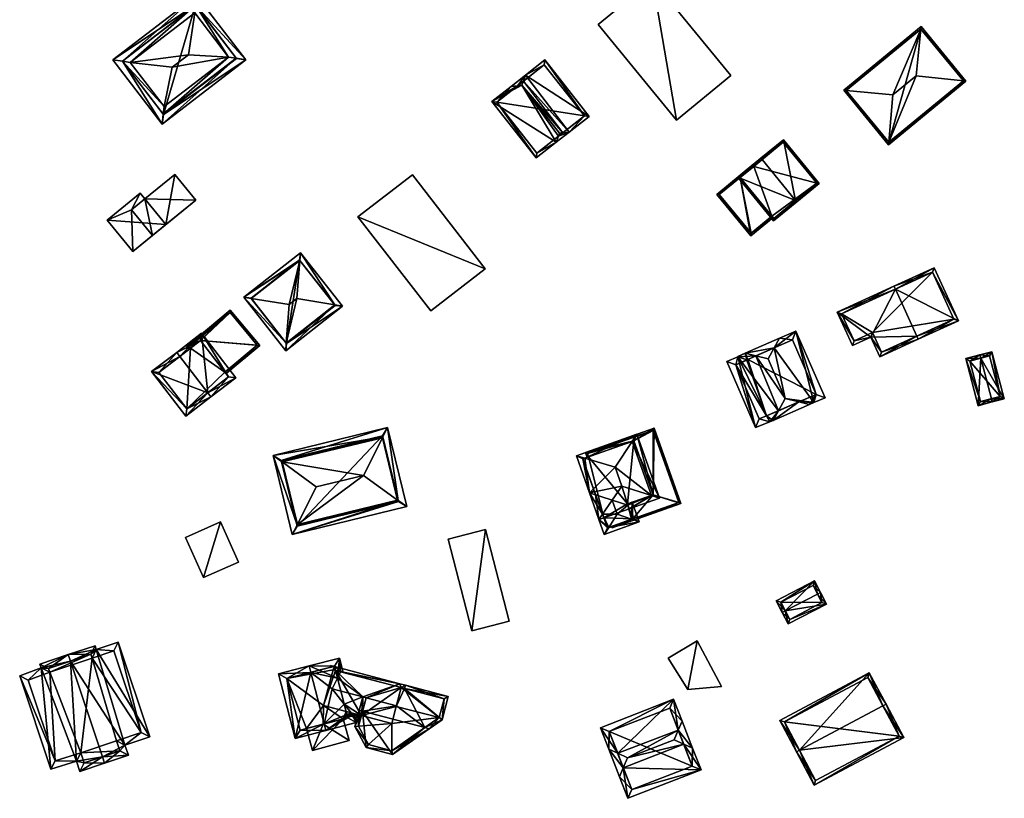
# Model space of a CAD drawing. Header units: inches. Extents: x 2523744 to 2528136, y 1148995 to 1152010.
# Tile 239 of 256: x 2527489 to 2527634, y 1151763 to 1151877. Entities that reach past the tile are written whole.
import ezdxf

# ---------------------------------------------------------------- set-up
doc = ezdxf.new("R2010")
doc.units = ezdxf.units.IN
doc.header["$MEASUREMENT"] = 0
doc.layers.add('Gebaeude Einzelhaus', color=10, linetype='Continuous')

msp = doc.modelspace()

# ---------------------------------------------------------------- meshes
at = {"layer": 'Gebaeude Einzelhaus'}
mesh = msp.add_polyface(dxfattribs=at)
corners = [(2527585.861, 1151862.344, 400.377), (2527582.31, 1151882.971, 400.377), (2527574.32, 1151876.419, 400.377), (2527593.853, 1151868.895, 400.377), (2527582.31, 1151882.971, 388.888), (2527593.853, 1151868.895, 388.887), (2527574.32, 1151876.419, 388.888), (2527585.861, 1151862.344, 388.887)]
mesh.append_faces([[corners[k] for k in face] for face in [(3, 1, 0), (0, 1, 2)]], dxfattribs={"color": 13})
mesh.append_faces([[corners[k] for k in face] for face in [(4, 7, 6), (4, 5, 7), (3, 0, 5), (5, 0, 7), (0, 2, 7), (7, 2, 6), (2, 1, 6), (6, 1, 4), (1, 3, 4), (4, 3, 5)]], dxfattribs={"color": 41})
mesh = msp.add_polyface(dxfattribs=at)
corners = [(2527505.486, 1151870.813, 404.181), (2527514.979, 1151878.109, 404.182), (2527515.102, 1151879.238, 403.647), (2527504.361, 1151870.985, 403.646), (2527515.258, 1151880.676, 402.966), (2527502.933, 1151871.203, 402.966), (2527522.526, 1151871.22, 402.966), (2527521.098, 1151871.438, 403.646), (2527519.973, 1151871.61, 404.181), (2527510.201, 1151861.746, 402.966), (2527510.358, 1151863.184, 403.647), (2527510.481, 1151864.315, 404.181), (2527514.059, 1151871.945, 407.943), (2527511.679, 1151870.115, 407.943), (2527515.074, 1151879.274, 403.618), (2527504.335, 1151871.019, 403.618), (2527510.385, 1151863.149, 403.618), (2527521.124, 1151871.404, 403.618), (2527521.124, 1151871.404, 389.741), (2527515.074, 1151879.274, 389.741), (2527504.335, 1151871.019, 389.741), (2527510.385, 1151863.149, 389.741)]
mesh.append_faces([[corners[k] for k in face] for face in [(7, 2, 6), (6, 16, 17), (17, 7, 6), (10, 16, 9), (3, 10, 9), (9, 16, 6), (15, 3, 5), (14, 15, 5), (5, 3, 9), (2, 14, 4), (6, 2, 4), (4, 14, 5), (8, 13, 11), (8, 12, 13), (8, 1, 12), (13, 0, 11), (1, 0, 12), (12, 0, 13), (7, 9, 6), (8, 10, 7), (7, 10, 9), (8, 11, 10), (3, 11, 0), (3, 10, 11), (3, 9, 10), (3, 5, 9), (7, 2, 8), (8, 2, 1), (7, 6, 2), (2, 6, 4), (3, 4, 5), (0, 2, 3), (3, 2, 4), (0, 1, 2)]], dxfattribs={"color": 13})
mesh.append_faces([[corners[k] for k in face] for face in [(19, 21, 20), (18, 21, 19), (17, 21, 18), (16, 21, 17), (10, 21, 16), (20, 21, 3), (3, 21, 10), (15, 20, 3), (19, 20, 14), (14, 20, 15), (18, 19, 2), (2, 19, 14), (7, 18, 2), (17, 18, 7)]], dxfattribs={"color": 41})
mesh = msp.add_polyface(dxfattribs=at)
corners = [(2527628.094, 1151868.101, 396.327), (2527628.448, 1151868.063, 396.241), (2527621.866, 1151876.083, 396.241), (2527621.829, 1151875.729, 396.328), (2527621.111, 1151868.85, 398.011), (2527617.081, 1151859.065, 396.327), (2527617.049, 1151858.709, 396.241), (2527617.708, 1151866.058, 398.011), (2527610.468, 1151866.729, 396.241), (2527610.823, 1151866.696, 396.328), (2527617.084, 1151859.061, 396.325), (2527628.096, 1151868.098, 396.325), (2527621.831, 1151875.731, 396.327), (2527610.82, 1151866.694, 396.327), (2527628.096, 1151868.098, 388.405), (2527621.831, 1151875.731, 388.405), (2527610.82, 1151866.694, 388.405), (2527617.084, 1151859.061, 388.405)]
mesh.append_faces([[corners[k] for k in face] for face in [(5, 10, 6), (13, 5, 8), (9, 13, 8), (3, 9, 8), (8, 5, 6), (12, 3, 2), (0, 12, 2), (2, 3, 8), (1, 10, 11), (11, 0, 1), (6, 10, 1), (1, 0, 2), (8, 5, 9), (9, 5, 7), (8, 6, 5), (3, 7, 4), (3, 9, 7), (3, 8, 9), (3, 2, 8), (5, 4, 7), (5, 0, 4), (6, 1, 5), (5, 1, 0), (0, 3, 4), (0, 2, 3), (0, 1, 2)]], dxfattribs={"color": 13})
mesh.append_faces([[corners[k] for k in face] for face in [(15, 17, 16), (14, 17, 15), (11, 17, 14), (10, 17, 11), (16, 17, 5), (5, 17, 10), (13, 16, 5), (15, 16, 9), (9, 16, 13), (3, 15, 9), (12, 15, 3), (14, 15, 0), (0, 15, 12), (11, 14, 0)]], dxfattribs={"color": 41})
mesh = msp.add_polyface(dxfattribs=at)
corners = [(2527568.169, 1151859.064, 401.915), (2527558.714, 1151865.08, 398.995), (2527565.236, 1151856.764, 398.995), (2527563.128, 1151867.46, 402.865), (2527568.486, 1151859.949, 402.536), (2527568.653, 1151860.416, 402.865), (2527562.472, 1151867.392, 402.43), (2527561.539, 1151867.296, 401.809), (2527570.081, 1151860.564, 401.915), (2527569.147, 1151860.467, 402.536), (2527563.665, 1151868.964, 401.809), (2527573.014, 1151862.864, 398.995), (2527563.35, 1151868.08, 402.43), (2527566.491, 1151871.18, 398.995), (2527565.321, 1151857.466, 399.387), (2527559.416, 1151864.995, 399.387), (2527572.311, 1151862.949, 399.387), (2527566.406, 1151870.478, 399.387), (2527572.311, 1151862.949, 389.284), (2527565.321, 1151857.466, 389.284), (2527566.406, 1151870.478, 389.285), (2527559.416, 1151864.995, 389.284)]
mesh.append_faces([[corners[k] for k in face] for face in [(10, 6, 7), (10, 12, 6), (10, 17, 12), (16, 8, 9), (16, 11, 8), (10, 13, 17), (17, 13, 16), (16, 13, 11), (15, 7, 6), (15, 1, 7), (14, 2, 15), (15, 2, 1), (4, 0, 14), (14, 0, 2), (0, 4, 8), (8, 4, 9), (12, 6, 3), (12, 10, 6), (6, 10, 7), (9, 3, 5), (9, 12, 3), (10, 11, 13), (9, 8, 12), (12, 8, 10), (10, 8, 11), (4, 9, 5), (0, 8, 4), (4, 8, 9), (7, 1, 6), (6, 1, 3), (3, 4, 5), (3, 0, 4), (3, 1, 0), (0, 1, 2)]], dxfattribs={"color": 13})
mesh.append_faces([[corners[k] for k in face] for face in [(18, 21, 20), (18, 19, 21), (14, 15, 19), (19, 15, 21), (12, 15, 6), (15, 20, 21), (12, 17, 15), (15, 17, 20), (17, 16, 20), (20, 16, 18), (4, 16, 9), (4, 14, 16), (16, 14, 18), (18, 14, 19)]], dxfattribs={"color": 41})
mesh = msp.add_polyface(dxfattribs=at)
corners = [(2527603.39, 1151850.502, 401.052), (2527594.879, 1151853.921, 397.402), (2527600.141, 1151847.511, 397.402), (2527598.444, 1151856.526, 401.052), (2527598.286, 1151856.719, 401.052), (2527603.549, 1151850.309, 401.052), (2527606.845, 1151853.014, 397.402), (2527601.581, 1151859.425, 397.402), (2527595.231, 1151853.886, 397.609), (2527601.546, 1151859.074, 397.616), (2527600.176, 1151847.864, 397.61), (2527606.493, 1151853.049, 397.616), (2527601.546, 1151859.074, 388.525), (2527606.493, 1151853.049, 388.525), (2527597.223, 1151855.523, 388.525), (2527595.231, 1151853.886, 395.411), (2527595.231, 1151853.886, 388.525), (2527599.909, 1151848.189, 395.411), (2527600.176, 1151847.864, 388.525), (2527599.909, 1151848.189, 388.525)]
mesh.append_faces([[corners[k] for k in face] for face in [(11, 9, 7), (6, 11, 7), (10, 0, 5), (5, 0, 11), (5, 11, 6), (8, 10, 2), (2, 10, 5), (1, 8, 2), (3, 8, 4), (9, 3, 4), (7, 9, 4), (4, 8, 1), (0, 7, 3), (3, 7, 4), (0, 6, 7), (0, 5, 6), (0, 2, 5), (4, 1, 3), (3, 1, 0), (0, 1, 2)]], dxfattribs={"color": 13})
mesh.append_faces([[corners[k] for k in face] for face in [(13, 14, 12), (13, 19, 14), (14, 19, 16), (13, 18, 19), (11, 10, 13), (13, 10, 18), (11, 0, 10), (18, 17, 19), (17, 8, 15), (18, 10, 17), (17, 10, 8), (9, 8, 3), (9, 15, 8), (9, 14, 15), (15, 14, 16), (9, 12, 14), (9, 11, 12), (12, 11, 13)]], dxfattribs={"color": 41})
mesh = msp.add_polyface(dxfattribs=at)
corners = [(2527595.231, 1151853.886, 395.411), (2527597.258, 1151855.874, 395.411), (2527591.81, 1151851.401, 395.411), (2527597.416, 1151855.681, 395.411), (2527596.805, 1151845.318, 395.411), (2527599.909, 1151848.189, 395.411), (2527600.068, 1151847.996, 395.411), (2527592.163, 1151851.366, 395.411), (2527596.84, 1151845.67, 395.411), (2527595.231, 1151853.886, 388.525), (2527592.163, 1151851.366, 388.525), (2527596.84, 1151845.67, 388.525), (2527599.909, 1151848.189, 388.525)]
mesh.append_faces([[corners[k] for k in face] for face in [(4, 8, 6), (6, 8, 5), (4, 7, 8), (0, 1, 3), (4, 2, 7), (7, 2, 0), (0, 2, 1), (0, 4, 5), (5, 4, 6), (0, 2, 4), (3, 1, 0), (0, 1, 2)]], dxfattribs={"color": 13})
mesh.append_faces([[corners[k] for k in face] for face in [(9, 11, 10), (9, 12, 11), (11, 12, 8), (8, 12, 5), (8, 7, 11), (11, 7, 10), (0, 9, 7), (7, 9, 10)]], dxfattribs={"color": 41})
mesh = msp.add_polyface(dxfattribs=at)
corners = [(2527510.74, 1151846.954, 394.695), (2527512.048, 1151854.321, 394.695), (2527507.654, 1151850.741, 394.695), (2527515.134, 1151850.534, 394.695), (2527502.111, 1151847.601, 395.026), (2527510.74, 1151846.954, 395.026), (2527506.979, 1151851.569, 395.026), (2527505.871, 1151842.986, 395.026), (2527512.048, 1151854.321, 389.661), (2527507.654, 1151850.741, 389.661), (2527508.784, 1151845.36, 394.695), (2527508.784, 1151845.36, 389.66), (2527515.134, 1151850.534, 389.66), (2527505.698, 1151849.148, 389.661), (2527502.111, 1151847.601, 389.661), (2527506.979, 1151851.569, 389.661), (2527505.871, 1151842.986, 389.66)]
mesh.append_faces([[corners[k] for k in face] for face in [(7, 5, 4), (4, 5, 6), (3, 1, 0), (0, 1, 2)]], dxfattribs={"color": 13})
mesh.append_faces([[corners[k] for k in face] for face in [(15, 13, 14), (14, 13, 16), (16, 13, 11), (15, 9, 13), (15, 2, 9), (2, 5, 0), (15, 6, 2), (2, 6, 5), (7, 10, 5), (5, 10, 0), (7, 16, 10), (10, 16, 11), (7, 4, 16), (16, 4, 14), (4, 6, 14), (14, 6, 15), (9, 11, 13), (9, 12, 11), (9, 8, 12), (1, 3, 8), (8, 3, 12), (0, 12, 3), (0, 11, 12), (0, 10, 11), (1, 8, 2), (2, 8, 9)]], dxfattribs={"color": 41})
mesh = msp.add_polyface(dxfattribs=at)
corners = [(2527557.701, 1151840.453, 401.156), (2527547.006, 1151854.278, 401.156), (2527539, 1151848.084, 401.156), (2527549.695, 1151834.258, 401.156), (2527549.695, 1151834.258, 389.099), (2527539, 1151848.084, 389.099), (2527557.701, 1151840.453, 389.099), (2527547.006, 1151854.278, 389.099)]
mesh.append_faces([[corners[k] for k in face] for face in [(0, 2, 3), (0, 1, 2)]], dxfattribs={"color": 13})
mesh.append_faces([[corners[k] for k in face] for face in [(4, 5, 6), (6, 5, 7), (2, 1, 5), (5, 1, 7), (1, 0, 7), (7, 0, 6), (0, 3, 6), (6, 3, 4), (3, 2, 4), (4, 2, 5)]], dxfattribs={"color": 41})
mesh = msp.add_polyface(dxfattribs=at)
corners = [(2527528.868, 1151835.175, 401.069), (2527530.015, 1151836.075, 401.069), (2527530.46, 1151841.692, 397.556), (2527522.213, 1151836.258, 396.866), (2527530.548, 1151842.796, 396.866), (2527523.304, 1151836.08, 397.555), (2527535.613, 1151835.126, 397.555), (2527536.711, 1151834.94, 396.866), (2527528.378, 1151828.401, 396.866), (2527528.458, 1151829.513, 397.556), (2527530.42, 1151841.744, 397.501), (2527523.265, 1151836.13, 397.502), (2527528.505, 1151829.454, 397.493), (2527535.659, 1151835.068, 397.493), (2527535.659, 1151835.068, 389.469), (2527530.42, 1151841.744, 389.469), (2527523.265, 1151836.13, 389.469), (2527528.505, 1151829.454, 389.469)]
mesh.append_faces([[corners[k] for k in face] for face in [(7, 12, 13), (13, 6, 7), (9, 12, 8), (8, 12, 7), (5, 9, 3), (11, 5, 3), (10, 11, 3), (3, 9, 8), (2, 10, 4), (6, 2, 4), (7, 6, 4), (4, 10, 3), (9, 1, 0), (9, 6, 1), (9, 8, 6), (6, 8, 7), (3, 9, 5), (5, 9, 0), (3, 8, 9), (6, 2, 1), (6, 4, 2), (6, 7, 4), (0, 2, 5), (5, 2, 3), (3, 2, 4), (0, 1, 2)]], dxfattribs={"color": 13})
mesh.append_faces([[corners[k] for k in face] for face in [(15, 17, 16), (14, 17, 15), (13, 17, 14), (12, 17, 13), (16, 17, 9), (9, 17, 12), (5, 16, 9), (11, 16, 5), (15, 16, 10), (10, 16, 11), (2, 15, 10), (14, 15, 6), (6, 15, 2), (13, 14, 6)]], dxfattribs={"color": 41})
mesh = msp.add_polyface(dxfattribs=at)
corners = [(2527614.431, 1151830.404, 398.351), (2527609.491, 1151834.081, 397.174), (2527611.736, 1151829.171, 397.174), (2527618.056, 1151837.448, 400.823), (2527617.848, 1151837.903, 400.823), (2527621.208, 1151830.552, 400.823), (2527615.755, 1151827.509, 398.351), (2527621.416, 1151830.098, 400.823), (2527627.346, 1151832.81, 397.671), (2527623.778, 1151840.614, 397.671), (2527611.983, 1151829.834, 397.373), (2527616.001, 1151828.171, 398.549), (2527614.678, 1151831.066, 398.55), (2527626.684, 1151833.056, 397.913), (2527623.531, 1151839.951, 397.913), (2527610.154, 1151833.835, 397.373), (2527623.531, 1151839.951, 388.636), (2527626.684, 1151833.056, 388.636), (2527610.154, 1151833.835, 388.636), (2527611.983, 1151829.834, 388.636), (2527614.678, 1151831.066, 388.636), (2527616.001, 1151828.171, 388.636)]
mesh.append_faces([[corners[k] for k in face] for face in [(15, 10, 1), (3, 15, 4), (14, 3, 4), (4, 15, 1), (9, 14, 4), (13, 14, 8), (8, 14, 9), (11, 5, 7), (7, 5, 13), (7, 13, 8), (6, 11, 7), (12, 11, 0), (10, 12, 0), (0, 11, 6), (1, 10, 2), (2, 10, 0), (3, 9, 4), (5, 8, 3), (3, 8, 9), (5, 7, 8), (5, 6, 7), (3, 0, 5), (5, 0, 6), (4, 1, 3), (3, 1, 0), (0, 1, 2)]], dxfattribs={"color": 13})
mesh.append_faces([[corners[k] for k in face] for face in [(18, 20, 19), (16, 20, 18), (17, 21, 20), (17, 20, 16), (5, 21, 17), (11, 21, 5), (5, 17, 13), (20, 21, 11), (12, 20, 11), (19, 20, 10), (10, 20, 12), (18, 19, 15), (15, 19, 10), (16, 18, 3), (3, 18, 15), (14, 16, 3), (17, 16, 13), (13, 16, 14)]], dxfattribs={"color": 41})
mesh = msp.add_polyface(dxfattribs=at)
corners = [(2527519.433, 1151825.232, 395.048), (2527519.585, 1151825.033, 395.042), (2527524.541, 1151829.173, 395.042), (2527515.851, 1151829.908, 395.178), (2527520.211, 1151834.358, 395.192), (2527513.818, 1151829.016, 395.192), (2527514.173, 1151828.623, 395.18), (2527514.157, 1151828.61, 395.18), (2527514.356, 1151828.763, 395.18), (2527524.189, 1151829.204, 395.048), (2527520.18, 1151834.006, 395.186), (2527514.17, 1151828.985, 395.186), (2527520.18, 1151834.006, 389.682), (2527524.189, 1151829.204, 389.682), (2527514.17, 1151828.985, 389.682), (2527514.356, 1151828.763, 389.682), (2527519.433, 1151825.232, 389.682), (2527515.851, 1151829.908, 389.682)]
mesh.append_faces([[corners[k] for k in face] for face in [(11, 6, 5), (11, 8, 6), (4, 11, 5), (4, 10, 11), (9, 10, 2), (2, 10, 4), (5, 6, 7), (1, 9, 2), (1, 0, 9), (3, 5, 8), (8, 5, 6), (6, 5, 7), (3, 4, 5), (0, 2, 3), (3, 2, 4), (0, 1, 2)]], dxfattribs={"color": 13})
mesh.append_faces([[corners[k] for k in face] for face in [(13, 17, 12), (12, 17, 14), (14, 17, 15), (13, 16, 17), (13, 9, 16), (16, 9, 0), (8, 14, 15), (8, 11, 14), (11, 10, 14), (14, 10, 12), (10, 9, 12), (12, 9, 13)]], dxfattribs={"color": 41})
mesh = msp.add_polyface(dxfattribs=at)
corners = [(2527512.785, 1151827.56, 400.489), (2527512.329, 1151828.155, 400.489), (2527508.648, 1151825.335, 397.557), (2527516.893, 1151822.197, 400.489), (2527513.668, 1151818.781, 397.557), (2527517.349, 1151821.601, 400.489), (2527521.01, 1151824.405, 397.557), (2527515.99, 1151830.959, 397.557), (2527513.806, 1151819.833, 398.031), (2527519.959, 1151824.545, 398.033), (2527515.851, 1151829.908, 398.033), (2527509.699, 1151825.196, 398.031), (2527519.433, 1151825.232, 395.048), (2527519.959, 1151824.545, 389.682), (2527519.433, 1151825.232, 389.682), (2527515.851, 1151829.908, 395.178), (2527514.356, 1151828.763, 395.18), (2527509.699, 1151825.196, 389.682), (2527514.356, 1151828.763, 389.682), (2527513.806, 1151819.833, 389.682), (2527515.851, 1151829.908, 389.682)]
mesh.append_faces([[corners[k] for k in face] for face in [(11, 8, 2), (0, 11, 1), (10, 0, 1), (1, 11, 2), (9, 10, 7), (7, 10, 1), (6, 9, 7), (8, 3, 5), (5, 3, 9), (5, 9, 6), (2, 8, 4), (4, 8, 5), (3, 7, 0), (0, 7, 1), (5, 6, 3), (3, 6, 7), (3, 4, 5), (0, 2, 3), (3, 2, 4), (0, 1, 2)]], dxfattribs={"color": 13})
mesh.append_faces([[corners[k] for k in face] for face in [(14, 18, 20), (13, 19, 14), (14, 19, 18), (18, 19, 17), (9, 8, 13), (13, 8, 19), (9, 3, 8), (8, 11, 19), (19, 11, 17), (0, 16, 11), (11, 16, 17), (17, 16, 18), (0, 10, 16), (16, 10, 15), (10, 12, 15), (12, 13, 14), (10, 9, 12), (12, 9, 13)]], dxfattribs={"color": 41})
mesh = msp.add_polyface(dxfattribs=at)
corners = [(2527603.868, 1151820.872, 400.179), (2527605.448, 1151820.476, 399.24), (2527606.081, 1151820.753, 398.735), (2527601.865, 1151821.374, 401.371), (2527600.083, 1151818.138, 399.24), (2527600.873, 1151819.572, 400.184), (2527607.73, 1151821.445, 397.432), (2527603.439, 1151831.291, 397.432), (2527600.221, 1151828.799, 400.307), (2527601.011, 1151830.234, 399.361), (2527599.333, 1151827.184, 401.371), (2527595.955, 1151828.03, 399.361), (2527597.544, 1151827.632, 400.307), (2527594.866, 1151827.555, 398.496), (2527594.884, 1151827.516, 398.496), (2527597.499, 1151817.119, 397.216), (2527593.273, 1151826.815, 397.216), (2527599.575, 1151817.916, 398.836), (2527606.409, 1151821.975, 398.16), (2527602.921, 1151829.975, 398.161), (2527596.355, 1151827.114, 399.362), (2527596.195, 1151827.043, 399.234), (2527594.589, 1151826.298, 397.944), (2527598.034, 1151818.395, 397.945), (2527599.1, 1151818.803, 398.776), (2527596.213, 1151827.004, 399.235), (2527599.1, 1151818.803, 388.092), (2527606.409, 1151821.975, 388.092), (2527602.921, 1151829.975, 388.092), (2527596.355, 1151827.114, 388.092), (2527596.195, 1151827.043, 388.092), (2527596.213, 1151827.004, 388.092), (2527594.589, 1151826.298, 388.092), (2527598.034, 1151818.395, 388.092)]
mesh.append_faces([[corners[k] for k in face] for face in [(25, 22, 21), (21, 14, 11), (17, 24, 4), (4, 24, 5), (15, 23, 17), (17, 23, 24), (21, 22, 14), (14, 22, 16), (16, 22, 15), (15, 22, 23), (20, 11, 12), (20, 21, 11), (11, 14, 13), (12, 11, 8), (8, 11, 9), (7, 19, 9), (9, 19, 8), (2, 18, 6), (6, 18, 7), (7, 18, 19), (18, 1, 0), (4, 0, 1), (4, 5, 0), (18, 2, 1), (12, 3, 10), (12, 5, 3), (5, 17, 4), (11, 14, 12), (12, 14, 5), (5, 14, 17), (17, 14, 15), (15, 14, 16), (11, 13, 14), (8, 12, 10), (9, 11, 8), (8, 11, 12), (2, 8, 3), (3, 8, 10), (2, 7, 8), (8, 7, 9), (2, 6, 7), (4, 0, 5), (5, 0, 3), (4, 1, 0), (0, 2, 3), (0, 1, 2)]], dxfattribs={"color": 13})
mesh.append_faces([[corners[k] for k in face] for face in [(27, 29, 28), (29, 31, 30), (27, 26, 29), (29, 26, 31), (31, 26, 32), (32, 26, 33), (23, 33, 26), (23, 26, 24), (32, 33, 22), (22, 33, 23), (31, 32, 22), (25, 31, 22), (30, 31, 21), (21, 31, 25), (29, 30, 21), (20, 29, 21), (12, 29, 20), (8, 29, 12), (28, 29, 19), (19, 29, 8), (27, 28, 18), (18, 28, 19), (26, 27, 0), (0, 27, 18), (5, 26, 0), (24, 26, 5)]], dxfattribs={"color": 41})
mesh = msp.add_polyface(dxfattribs=at)
corners = [(2527630.613, 1151827.292, 394.512), (2527628.415, 1151827.226, 393.585), (2527630.253, 1151820.303, 393.585), (2527630.485, 1151827.776, 394.512), (2527632.196, 1151821.334, 394.512), (2527632.324, 1151820.851, 394.512), (2527634.088, 1151821.32, 393.585), (2527632.25, 1151828.244, 393.585), (2527633.476, 1151821.675, 393.839), (2527631.895, 1151827.633, 393.839), (2527629.028, 1151826.871, 393.802), (2527630.608, 1151820.914, 393.801), (2527632.109, 1151821.311, 394.473), (2527633.476, 1151821.675, 388.67), (2527630.608, 1151820.914, 388.67), (2527631.895, 1151827.633, 388.67), (2527629.028, 1151826.871, 388.67)]
mesh.append_faces([[corners[k] for k in face] for face in [(5, 12, 4), (1, 11, 2), (2, 11, 5), (5, 11, 12), (0, 10, 3), (3, 10, 1), (1, 10, 11), (7, 9, 3), (3, 9, 0), (4, 8, 5), (5, 8, 6), (6, 8, 7), (7, 8, 9), (0, 7, 3), (5, 6, 4), (4, 6, 0), (0, 6, 7), (0, 2, 4), (4, 2, 5), (3, 1, 0), (0, 1, 2)]], dxfattribs={"color": 13})
mesh.append_faces([[corners[k] for k in face] for face in [(13, 16, 15), (13, 14, 16), (11, 16, 14), (11, 10, 16), (10, 15, 16), (0, 9, 10), (10, 9, 15), (9, 8, 15), (15, 8, 13), (8, 11, 13), (13, 11, 14), (8, 12, 11), (4, 12, 8)]], dxfattribs={"color": 41})
mesh = msp.add_polyface(dxfattribs=at)
corners = [(2527544.926, 1151806.344, 403.227), (2527546.171, 1151805.448, 402.509), (2527543.353, 1151817.074, 402.509), (2527542.656, 1151815.708, 403.226), (2527544.829, 1151806.414, 403.283), (2527542.601, 1151815.6, 403.283), (2527530.085, 1151802.839, 403.283), (2527530.031, 1151802.734, 403.228), (2527529.334, 1151801.366, 402.509), (2527526.515, 1151812.991, 402.509), (2527527.762, 1151812.095, 403.228), (2527527.858, 1151812.026, 403.283), (2527539.831, 1151810.043, 407.265), (2527532.865, 1151808.354, 407.265), (2527530.07, 1151802.574, 403.126), (2527544.965, 1151806.184, 403.125), (2527542.618, 1151815.866, 403.126), (2527527.723, 1151812.255, 403.126), (2527544.965, 1151806.184, 389.347), (2527542.618, 1151815.866, 389.347), (2527527.723, 1151812.255, 389.347), (2527530.07, 1151802.574, 389.347)]
mesh.append_faces([[corners[k] for k in face] for face in [(8, 7, 14), (10, 9, 17), (9, 7, 8), (9, 10, 7), (2, 17, 9), (3, 16, 2), (2, 16, 17), (15, 0, 1), (8, 15, 1), (8, 14, 15), (1, 0, 2), (2, 0, 3), (6, 12, 13), (6, 4, 12), (11, 6, 13), (4, 5, 12), (5, 11, 12), (12, 11, 13), (10, 7, 11), (11, 7, 6), (10, 9, 7), (7, 9, 8), (3, 11, 5), (3, 10, 11), (3, 9, 10), (3, 2, 9), (0, 8, 1), (0, 7, 8), (4, 6, 0), (0, 6, 7), (0, 3, 4), (4, 3, 5), (0, 2, 3), (0, 1, 2)]], dxfattribs={"color": 13})
mesh.append_faces([[corners[k] for k in face] for face in [(19, 21, 20), (18, 21, 19), (15, 21, 18), (14, 21, 15), (7, 21, 14), (20, 21, 10), (10, 21, 7), (17, 20, 10), (19, 20, 16), (16, 20, 17), (3, 19, 16), (18, 19, 0), (0, 19, 3), (15, 18, 0)]], dxfattribs={"color": 41})
mesh = msp.add_polyface(dxfattribs=at)
corners = [(2527572.354, 1151812.58, 396.783), (2527571.136, 1151812.945, 396.467), (2527573.063, 1151807.499, 396.467), (2527574.981, 1151804.329, 396.698), (2527574.456, 1151803.561, 396.467), (2527576.391, 1151806.391, 397.319), (2527577.806, 1151808.461, 397.942), (2527576.823, 1151811.24, 397.942), (2527580.048, 1151816.096, 396.467), (2527579.358, 1151815.057, 396.783), (2527578.894, 1151805.131, 396.467), (2527583.366, 1151806.713, 396.467), (2527582.175, 1151807.087, 396.783), (2527578.706, 1151805.663, 396.704), (2527575.164, 1151803.811, 396.467), (2527572.094, 1151812.488, 396.698), (2527573.966, 1151807.198, 396.698), (2527578.644, 1151805.839, 396.783), (2527582.409, 1151807.17, 396.704), (2527579.59, 1151815.139, 396.705), (2527575.23, 1151801.373, 396.467), (2527575.888, 1151802.401, 396.764), (2527577.121, 1151804.326, 397.319), (2527576.39, 1151806.391, 397.319), (2527580.375, 1151803.193, 396.467), (2527579.242, 1151803.588, 396.764), (2527579.351, 1151806.089, 396.467), (2527578.644, 1151805.839, 396.704), (2527573.771, 1151807.749, 396.467), (2527575.688, 1151802.33, 396.698), (2527579.418, 1151803.65, 396.705), (2527578.644, 1151805.839, 393.924), (2527578.894, 1151805.131, 393.924), (2527582.409, 1151807.17, 393.924), (2527579.59, 1151815.139, 393.924), (2527572.938, 1151812.786, 393.924), (2527572.094, 1151812.488, 388.182), (2527572.938, 1151812.786, 388.182), (2527575.164, 1151803.811, 388.182), (2527578.644, 1151805.839, 388.182), (2527579.59, 1151815.139, 388.182), (2527582.409, 1151807.17, 388.182), (2527578.894, 1151805.131, 388.182), (2527575.688, 1151802.33, 388.182), (2527579.418, 1151803.65, 388.182), (2527579.418, 1151803.65, 393.924), (2527579.415, 1151803.657, 393.924), (2527579.415, 1151803.657, 388.182)]
mesh.append_faces([[corners[k] for k in face] for face in [(28, 16, 2), (30, 24, 25), (13, 26, 30), (30, 26, 24), (13, 27, 26), (29, 21, 20), (21, 24, 20), (21, 25, 24), (4, 29, 20), (4, 3, 29), (28, 2, 16), (25, 13, 22), (22, 13, 23), (24, 26, 25), (25, 26, 13), (13, 26, 27), (21, 25, 22), (21, 24, 25), (21, 20, 24), (3, 22, 23), (4, 21, 3), (3, 21, 22), (4, 20, 21), (11, 12, 18), (9, 8, 19), (19, 8, 18), (18, 8, 11), (12, 13, 17), (11, 10, 12), (12, 10, 13), (4, 3, 14), (8, 0, 1), (8, 9, 0), (2, 16, 4), (4, 16, 3), (0, 15, 1), (1, 15, 2), (2, 15, 16), (12, 7, 6), (12, 9, 7), (12, 11, 9), (9, 11, 8), (4, 14, 3), (13, 6, 5), (10, 12, 13), (13, 12, 6), (10, 11, 12), (9, 0, 7), (9, 8, 0), (0, 8, 1), (0, 2, 7), (7, 2, 6), (6, 2, 5), (5, 2, 3), (3, 2, 4), (0, 1, 2)]], dxfattribs={"color": 13})
mesh.append_faces([[corners[k] for k in face] for face in [(47, 38, 42), (47, 43, 38), (47, 44, 43), (30, 10, 13), (45, 46, 30), (30, 46, 10), (10, 46, 32), (45, 44, 46), (46, 44, 47), (25, 45, 30), (25, 44, 45), (43, 21, 29), (43, 44, 21), (21, 44, 25), (3, 14, 29), (29, 14, 43), (43, 14, 38), (37, 38, 36), (37, 39, 38), (38, 39, 42), (37, 40, 39), (39, 40, 41), (16, 38, 3), (3, 38, 14), (16, 36, 38), (16, 15, 36), (36, 35, 37), (35, 9, 34), (34, 9, 19), (35, 0, 9), (36, 15, 35), (35, 15, 0), (19, 18, 34), (34, 18, 33), (33, 12, 31), (31, 12, 27), (27, 12, 17), (33, 18, 12), (13, 27, 17), (13, 10, 27), (27, 10, 31), (31, 10, 32)]], dxfattribs={"color": 41})
mesh = msp.add_polyface(dxfattribs=at)
corners = [(2527579.418, 1151803.65, 393.924), (2527576.375, 1151802.316, 393.924), (2527586.5, 1151805.898, 393.924), (2527576.294, 1151802.545, 393.924), (2527582.409, 1151807.17, 393.924), (2527582.578, 1151816.991, 393.924), (2527579.59, 1151815.139, 393.924), (2527572.451, 1151813.41, 393.924), (2527572.938, 1151812.786, 393.924), (2527572.701, 1151812.703, 393.924), (2527578.894, 1151805.131, 393.924), (2527578.644, 1151805.839, 393.924), (2527579.415, 1151803.657, 393.924), (2527586.181, 1151806.05, 393.924), (2527582.425, 1151816.673, 393.924), (2527572.771, 1151813.258, 393.924), (2527582.425, 1151816.673, 388.182), (2527586.181, 1151806.05, 388.182), (2527572.771, 1151813.258, 388.182), (2527572.938, 1151812.786, 388.182), (2527579.415, 1151803.657, 388.182), (2527582.409, 1151807.17, 388.182), (2527579.59, 1151815.139, 388.182), (2527578.894, 1151805.131, 388.182), (2527578.644, 1151805.839, 388.182)]
mesh.append_faces([[corners[k] for k in face] for face in [(7, 15, 9), (9, 15, 8), (7, 14, 15), (13, 0, 12), (0, 1, 3), (13, 2, 0), (0, 2, 1), (7, 5, 14), (14, 5, 13), (13, 5, 2), (0, 4, 12), (12, 4, 10), (10, 4, 11), (6, 7, 8), (8, 7, 9), (4, 5, 6), (6, 5, 7), (0, 2, 4), (4, 2, 5), (3, 1, 0), (0, 1, 2)]], dxfattribs={"color": 13})
mesh.append_faces([[corners[k] for k in face] for face in [(18, 22, 19), (21, 23, 24), (21, 20, 23), (21, 17, 20), (18, 16, 22), (22, 16, 21), (21, 16, 17), (17, 13, 20), (20, 13, 12), (18, 19, 15), (15, 19, 8), (15, 14, 18), (18, 14, 16), (14, 13, 16), (16, 13, 17)]], dxfattribs={"color": 41})
mesh = msp.add_polyface(dxfattribs=at)
corners = [(2527516.281, 1151795.01, 394.242), (2527521.409, 1151797.294, 394.242), (2527518.773, 1151803.21, 394.242), (2527513.646, 1151800.926, 394.242), (2527513.646, 1151800.926, 388.732), (2527518.773, 1151803.21, 388.732), (2527516.281, 1151795.01, 388.732), (2527521.409, 1151797.294, 388.732)]
mesh.append_faces([[corners[k] for k in face] for face in [(0, 2, 3), (0, 1, 2)]], dxfattribs={"color": 13})
mesh.append_faces([[corners[k] for k in face] for face in [(4, 5, 6), (6, 5, 7), (2, 1, 5), (5, 1, 7), (1, 0, 7), (7, 0, 6), (0, 3, 6), (6, 3, 4), (3, 2, 4), (4, 2, 5)]], dxfattribs={"color": 41})
mesh = msp.add_polyface(dxfattribs=at)
corners = [(2527555.771, 1151787.171, 393.702), (2527557.779, 1151802.1, 393.702), (2527552.286, 1151800.684, 393.702), (2527561.264, 1151788.588, 393.702), (2527557.779, 1151802.1, 388.466), (2527561.264, 1151788.588, 388.466), (2527552.286, 1151800.684, 388.466), (2527555.771, 1151787.171, 388.466)]
mesh.append_faces([[corners[k] for k in face] for face in [(3, 1, 0), (0, 1, 2)]], dxfattribs={"color": 13})
mesh.append_faces([[corners[k] for k in face] for face in [(4, 7, 6), (4, 5, 7), (3, 0, 5), (5, 0, 7), (0, 2, 7), (7, 2, 6), (2, 1, 6), (6, 1, 4), (1, 3, 4), (4, 3, 5)]], dxfattribs={"color": 41})
mesh = msp.add_polyface(dxfattribs=at)
corners = [(2527601.87, 1151790.124, 393.827), (2527601.426, 1151789.893, 393.827), (2527602.31, 1151788.191, 393.125), (2527607.938, 1151791.115, 393.125), (2527606.611, 1151792.586, 393.827), (2527607.054, 1151792.816, 393.827), (2527606.171, 1151794.515, 393.125), (2527600.544, 1151791.591, 393.125), (2527607.264, 1151791.329, 393.308), (2527602.524, 1151788.865, 393.308), (2527605.959, 1151793.841, 393.308), (2527601.218, 1151791.379, 393.308), (2527607.264, 1151791.329, 388.112), (2527605.959, 1151793.841, 388.112), (2527601.218, 1151791.379, 388.112), (2527602.524, 1151788.865, 388.112)]
mesh.append_faces([[corners[k] for k in face] for face in [(0, 9, 1), (11, 0, 1), (1, 9, 2), (7, 11, 1), (10, 11, 6), (6, 11, 7), (4, 10, 5), (8, 4, 5), (5, 10, 6), (3, 9, 8), (2, 9, 3), (3, 8, 5), (0, 7, 1), (5, 6, 4), (4, 6, 0), (0, 6, 7), (0, 3, 4), (4, 3, 5), (0, 2, 3), (0, 1, 2)]], dxfattribs={"color": 13})
mesh.append_faces([[corners[k] for k in face] for face in [(12, 15, 14), (12, 14, 13), (8, 15, 12), (9, 15, 8), (14, 15, 0), (0, 15, 9), (11, 14, 0), (13, 14, 10), (10, 14, 11), (12, 13, 4), (4, 13, 10), (8, 12, 4)]], dxfattribs={"color": 41})
mesh = msp.add_polyface(dxfattribs=at)
corners = [(2527588.881, 1151785.698, 393.992), (2527584.62, 1151783.141, 393.992), (2527587.538, 1151778.539, 393.992), (2527592.486, 1151778.999, 393.992), (2527584.62, 1151783.141, 387.574), (2527588.881, 1151785.698, 387.574), (2527587.538, 1151778.539, 387.574), (2527592.486, 1151778.999, 387.574)]
mesh.append_faces([[corners[k] for k in face] for face in [(0, 2, 3), (0, 1, 2)]], dxfattribs={"color": 13})
mesh.append_faces([[corners[k] for k in face] for face in [(4, 5, 6), (6, 5, 7), (0, 3, 5), (5, 3, 7), (3, 2, 7), (7, 2, 6), (2, 1, 6), (6, 1, 4), (1, 0, 4), (4, 0, 5)]], dxfattribs={"color": 41})
mesh = msp.add_polyface(dxfattribs=at)
corners = [(2527501.395, 1151768.639, 405.575), (2527505.22, 1151768.86, 403.54), (2527504.718, 1151770.37, 403.54), (2527501.711, 1151767.69, 405.575), (2527500.506, 1151784.413, 403.294), (2527508.359, 1151771.584, 401.428), (2527496.696, 1151782.727, 405.575), (2527503.723, 1151785.485, 401.428), (2527496.38, 1151783.675, 405.575), (2527500.314, 1151784.988, 403.294), (2527492.216, 1151782.286, 403.234), (2527492.408, 1151781.711, 403.234), (2527493.809, 1151766.814, 401.428), (2527489.233, 1151780.533, 401.428), (2527497.569, 1151767.985, 403.529), (2527498.071, 1151766.476, 403.529), (2527498.704, 1151767.741, 404.062), (2527503.955, 1151769.493, 404.091), (2527507.094, 1151772.216, 401.978), (2527503.453, 1151771.003, 404.09), (2527503.09, 1151784.22, 401.979), (2527499.681, 1151783.725, 403.844), (2527499.875, 1151783.148, 403.843), (2527493.481, 1151781.653, 403.767), (2527490.488, 1151779.931, 401.962), (2527493.661, 1151781.11, 403.767), (2527494.448, 1151768.06, 401.962), (2527498.208, 1151769.231, 404.063), (2527499.875, 1151783.148, 389.715), (2527503.09, 1151784.22, 389.715), (2527499.681, 1151783.725, 389.715), (2527493.481, 1151781.653, 389.715), (2527493.661, 1151781.11, 389.715), (2527490.488, 1151779.931, 389.715), (2527494.448, 1151768.06, 389.715), (2527498.208, 1151769.231, 389.715), (2527498.704, 1151767.741, 389.715), (2527503.955, 1151769.493, 389.715), (2527503.453, 1151771.003, 389.715), (2527507.094, 1151772.216, 389.715)]
mesh.append_faces([[corners[k] for k in face] for face in [(27, 16, 14), (26, 27, 14), (12, 26, 14), (24, 26, 13), (13, 26, 12), (25, 24, 11), (23, 25, 11), (11, 24, 13), (10, 23, 11), (6, 23, 8), (21, 6, 8), (8, 23, 10), (9, 21, 8), (22, 21, 4), (20, 22, 4), (4, 21, 9), (7, 18, 20), (7, 20, 4), (5, 18, 7), (19, 18, 2), (17, 19, 2), (2, 18, 5), (1, 17, 2), (0, 17, 3), (16, 0, 3), (3, 17, 1), (14, 16, 15), (15, 16, 3), (0, 15, 3), (6, 14, 0), (0, 14, 15), (8, 11, 6), (6, 11, 14), (14, 11, 12), (12, 11, 13), (8, 10, 11), (6, 4, 8), (8, 4, 9), (4, 5, 7), (0, 2, 6), (6, 2, 4), (4, 2, 5), (3, 1, 0), (0, 1, 2)]], dxfattribs={"color": 13})
mesh.append_faces([[corners[k] for k in face] for face in [(35, 38, 37), (35, 37, 36), (32, 35, 34), (32, 34, 33), (30, 32, 31), (28, 39, 38), (28, 38, 35), (28, 35, 32), (28, 32, 30), (29, 39, 28), (18, 39, 29), (18, 29, 20), (38, 39, 18), (19, 38, 18), (37, 38, 19), (17, 37, 19), (0, 37, 17), (36, 37, 16), (16, 37, 0), (35, 36, 16), (27, 35, 16), (34, 35, 26), (26, 35, 27), (33, 34, 24), (24, 34, 26), (32, 33, 24), (25, 32, 24), (31, 32, 23), (23, 32, 25), (30, 31, 23), (6, 30, 23), (21, 30, 6), (28, 30, 22), (22, 30, 21), (29, 28, 20), (20, 28, 22)]], dxfattribs={"color": 41})
mesh = msp.add_polyface(dxfattribs=at)
corners = [(2527532.071, 1151781.059, 402.813), (2527527.304, 1151780.858, 399.081), (2527529.765, 1151771.345, 399.081), (2527531.821, 1151782.026, 402.813), (2527534.033, 1151773.48, 402.813), (2527534.283, 1151772.514, 402.813), (2527537.997, 1151775.12, 399.356), (2527538.723, 1151773.663, 399.081), (2527538.371, 1151775.021, 399.081), (2527536.983, 1151776.399, 399.894), (2527535.218, 1151778.623, 400.83), (2527535.992, 1151780.227, 399.893), (2527536.261, 1151783.175, 399.081), (2527536.442, 1151781.161, 399.349), (2527536.807, 1151781.065, 399.081), (2527535.544, 1151781.958, 399.893), (2527537.505, 1151774.38, 399.894), (2527528.523, 1151780.14, 399.88), (2527530.483, 1151772.564, 399.88), (2527531.438, 1151772.811, 396.342), (2527536.82, 1151774.202, 396.342), (2527537.505, 1151774.38, 389.135), (2527530.483, 1151772.564, 389.135), (2527531.438, 1151772.811, 389.135), (2527536.82, 1151774.202, 389.135), (2527537.264, 1151775.312, 399.356), (2527537.264, 1151775.312, 389.135), (2527535.7, 1151781.356, 399.349), (2527535.544, 1151781.958, 389.135), (2527535.7, 1151781.356, 389.135), (2527528.523, 1151780.14, 389.135), (2527533.946, 1151776.184, 389.135), (2527533.889, 1151773.443, 389.135), (2527535.33, 1151781.453, 389.135)]
mesh.append_faces([[corners[k] for k in face] for face in [(2, 18, 5), (5, 18, 4), (0, 17, 3), (3, 17, 1), (1, 17, 2), (2, 17, 18), (4, 16, 5), (5, 16, 7), (7, 16, 8), (8, 16, 6), (6, 16, 9), (13, 12, 14), (11, 15, 13), (13, 15, 12), (12, 15, 3), (3, 15, 0), (12, 13, 14), (0, 11, 3), (3, 11, 12), (12, 11, 13), (4, 10, 0), (0, 10, 11), (4, 9, 10), (5, 6, 4), (4, 6, 9), (5, 7, 6), (6, 7, 8), (0, 2, 4), (4, 2, 5), (3, 1, 0), (0, 1, 2)]], dxfattribs={"color": 13})
mesh.append_faces([[corners[k] for k in face] for face in [(24, 26, 21), (24, 31, 26), (33, 28, 29), (31, 30, 33), (33, 30, 28), (31, 23, 30), (30, 23, 22), (24, 32, 31), (31, 32, 23), (18, 17, 22), (22, 17, 30), (17, 28, 30), (0, 15, 17), (17, 15, 28), (28, 27, 29), (28, 15, 27), (27, 15, 11), (25, 21, 26), (9, 16, 25), (25, 16, 21), (21, 20, 24), (19, 22, 23), (19, 18, 22), (21, 16, 20), (20, 16, 19), (19, 16, 18), (18, 16, 4)]], dxfattribs={"color": 41})
mesh = msp.add_polyface(dxfattribs=at)
corners = [(2527545.374, 1151778.813, 399.349), (2527545.858, 1151778.686, 399.349), (2527545.985, 1151779.17, 399.081), (2527545.138, 1151779.393, 399.081), (2527535.7, 1151781.356, 399.349), (2527535.556, 1151781.911, 399.081), (2527539.721, 1151777.439, 400.83), (2527540.206, 1151777.312, 400.83), (2527535.992, 1151780.227, 399.893), (2527535.218, 1151778.623, 400.83), (2527544.673, 1151776.138, 400.83), (2527534.903, 1151781.792, 399.232), (2527535.46, 1151781.936, 399.081), (2527534.974, 1151782.064, 399.081), (2527537.407, 1151774.758, 399.081), (2527539.369, 1151774.242, 399.081), (2527539.5, 1151774.725, 399.356), (2527536.983, 1151776.399, 399.894), (2527537.264, 1151775.312, 399.356), (2527536.442, 1151781.161, 399.349), (2527545.374, 1151778.814, 399.349), (2527537.997, 1151775.12, 399.356), (2527545.374, 1151778.814, 389.135), (2527535.7, 1151781.356, 389.135), (2527539.501, 1151774.725, 389.135), (2527537.264, 1151775.312, 389.135), (2527544.641, 1151776.015, 389.135), (2527543.99, 1151773.545, 389.135), (2527533.946, 1151776.184, 389.135), (2527535.33, 1151781.453, 389.135)]
mesh.append_faces([[corners[k] for k in face] for face in [(21, 14, 18), (21, 15, 14), (21, 16, 15), (20, 2, 1), (19, 3, 20), (20, 3, 2), (4, 5, 19), (19, 5, 3), (11, 13, 12), (17, 6, 9), (14, 16, 18), (18, 16, 17), (17, 16, 6), (6, 16, 7), (14, 15, 16), (11, 12, 13), (0, 7, 10), (6, 8, 9), (6, 4, 8), (0, 3, 7), (7, 3, 6), (6, 3, 4), (4, 3, 5), (0, 2, 3), (0, 1, 2)]], dxfattribs={"color": 13})
mesh.append_faces([[corners[k] for k in face] for face in [(23, 28, 29), (23, 25, 28), (23, 24, 25), (24, 26, 27), (23, 22, 24), (24, 22, 26), (24, 21, 25), (25, 21, 18), (24, 16, 21), (19, 23, 4), (19, 22, 23), (19, 20, 22)]], dxfattribs={"color": 41})
mesh = msp.add_polyface(dxfattribs=at)
corners = [(2527603.955, 1151769.609, 401.1), (2527606.123, 1151764.468, 397.671), (2527619.291, 1151771.471, 397.671), (2527603.513, 1151769.374, 401.1), (2527616.241, 1151776.143, 401.1), (2527616.683, 1151776.378, 401.1), (2527614.22, 1151781.006, 397.672), (2527601.051, 1151774.003, 397.672), (2527618.615, 1151771.678, 397.98), (2527606.329, 1151765.144, 397.98), (2527614.014, 1151780.33, 397.998), (2527601.728, 1151773.796, 397.998), (2527614.014, 1151780.33, 387.669), (2527618.615, 1151771.678, 387.669), (2527601.728, 1151773.796, 387.669), (2527606.329, 1151765.144, 387.669)]
mesh.append_faces([[corners[k] for k in face] for face in [(0, 9, 3), (11, 0, 3), (7, 11, 3), (10, 11, 6), (6, 11, 7), (4, 10, 5), (8, 4, 5), (5, 10, 6), (2, 8, 5), (1, 9, 8), (3, 9, 1), (1, 8, 2), (0, 7, 3), (5, 6, 4), (4, 6, 0), (0, 6, 7), (0, 2, 4), (4, 2, 5), (3, 1, 0), (0, 1, 2)]], dxfattribs={"color": 13})
mesh.append_faces([[corners[k] for k in face] for face in [(13, 15, 14), (13, 14, 12), (8, 15, 13), (9, 15, 8), (14, 15, 9), (0, 14, 9), (11, 14, 0), (12, 14, 10), (10, 14, 11), (4, 12, 10), (13, 12, 8), (8, 12, 4)]], dxfattribs={"color": 41})
mesh = msp.add_polyface(dxfattribs=at)
corners = [(2527544.673, 1151776.138, 400.83), (2527545.858, 1151778.686, 399.349), (2527545.374, 1151778.813, 399.349), (2527548.842, 1151772.925, 401.928), (2527551.395, 1151774.101, 400.97), (2527552.293, 1151777.513, 399.081), (2527545.985, 1151779.17, 399.081), (2527539.667, 1151775.336, 401.928), (2527540.206, 1151777.312, 400.83), (2527539.721, 1151777.439, 400.83), (2527539.183, 1151775.463, 401.928), (2527549.475, 1151772.759, 401.928), (2527538.538, 1151773.095, 400.143), (2527540.198, 1151770.008, 398.279), (2527544.079, 1151768.989, 398.279), (2527550.959, 1151774.406, 400.872), (2527551.681, 1151777.156, 399.348), (2527540.535, 1151770.436, 398.642), (2527543.983, 1151769.531, 398.643), (2527539.073, 1151773.156, 400.285), (2527550.959, 1151774.406, 389.135), (2527543.983, 1151769.531, 389.135), (2527551.681, 1151777.156, 389.135), (2527545.374, 1151778.814, 389.135), (2527539.5, 1151774.725, 399.356), (2527539.073, 1151773.156, 389.135), (2527539.501, 1151774.725, 389.135), (2527540.535, 1151770.436, 389.135), (2527543.99, 1151773.545, 389.135), (2527544.641, 1151776.015, 389.135)]
mesh.append_faces([[corners[k] for k in face] for face in [(14, 18, 11), (11, 18, 3), (19, 10, 7), (17, 12, 19), (19, 12, 10), (14, 13, 18), (18, 13, 17), (17, 13, 12), (10, 9, 7), (7, 9, 8), (6, 16, 1), (6, 5, 16), (16, 5, 4), (4, 15, 16), (4, 11, 15), (15, 11, 3), (7, 14, 3), (3, 14, 11), (7, 13, 14), (7, 12, 13), (7, 10, 12), (4, 3, 11), (7, 9, 10), (7, 8, 9), (3, 0, 7), (7, 0, 8), (6, 1, 5), (5, 1, 4), (4, 1, 3), (3, 1, 0), (0, 1, 2)]], dxfattribs={"color": 13})
mesh.append_faces([[corners[k] for k in face] for face in [(20, 23, 22), (20, 29, 23), (20, 28, 29), (28, 25, 26), (28, 27, 25), (20, 21, 28), (28, 21, 27), (18, 17, 21), (21, 17, 27), (17, 25, 27), (17, 19, 25), (25, 24, 26), (24, 7, 8), (25, 19, 24), (24, 19, 7), (1, 23, 2), (16, 22, 1), (1, 22, 23), (16, 20, 22), (16, 15, 20), (15, 18, 20), (20, 18, 21), (15, 3, 18)]], dxfattribs={"color": 41})
mesh = msp.add_polyface(dxfattribs=at)
corners = [(2527577.209, 1151769.152, 401.636), (2527585.439, 1151777.098, 398.15), (2527574.674, 1151772.918, 398.15), (2527586.125, 1151772.566, 401.67), (2527586.68, 1151773.899, 400.85), (2527575.899, 1151769.761, 400.815), (2527578.649, 1151768.483, 402.538), (2527585.538, 1151771.156, 402.538), (2527577.483, 1151765.683, 400.815), (2527578.038, 1151767.016, 401.635), (2527586.923, 1151770.512, 401.67), (2527589.473, 1151766.706, 398.149), (2527588.231, 1151769.904, 400.85), (2527578.708, 1151762.528, 398.149), (2527584.869, 1151775.804, 398.936), (2527575.968, 1151772.348, 398.936), (2527586.125, 1151772.567, 401.67), (2527579.279, 1151763.821, 398.936), (2527588.179, 1151767.276, 398.936), (2527584.869, 1151775.804, 388.104), (2527588.179, 1151767.276, 388.104), (2527575.968, 1151772.348, 388.104), (2527579.279, 1151763.821, 388.104)]
mesh.append_faces([[corners[k] for k in face] for face in [(12, 16, 4), (12, 10, 16), (11, 18, 12), (12, 18, 10), (11, 17, 18), (17, 8, 9), (11, 13, 17), (17, 13, 8), (5, 9, 8), (5, 0, 9), (1, 15, 2), (2, 15, 5), (5, 15, 0), (16, 14, 4), (4, 14, 1), (1, 14, 15), (10, 3, 7), (10, 12, 3), (3, 12, 4), (13, 9, 8), (9, 10, 6), (6, 10, 7), (13, 11, 9), (9, 11, 10), (10, 11, 12), (5, 9, 0), (0, 9, 6), (5, 8, 9), (3, 6, 7), (3, 0, 6), (0, 2, 5), (4, 1, 3), (3, 1, 0), (0, 1, 2)]], dxfattribs={"color": 13})
mesh.append_faces([[corners[k] for k in face] for face in [(20, 22, 21), (20, 21, 19), (18, 17, 20), (20, 17, 22), (0, 15, 9), (9, 15, 17), (17, 15, 22), (22, 15, 21), (15, 14, 21), (21, 14, 19), (10, 18, 16), (16, 18, 14), (14, 18, 19), (19, 18, 20)]], dxfattribs={"color": 41})
mesh = msp.add_polyface(dxfattribs=at)
corners = [(2527532.325, 1151769.578, 396.342), (2527537.685, 1151771.048, 396.342), (2527536.82, 1151774.202, 396.342), (2527531.438, 1151772.811, 396.342), (2527531.438, 1151772.811, 389.135), (2527532.325, 1151769.578, 389.135), (2527537.685, 1151771.048, 389.135), (2527536.82, 1151774.202, 389.135), (2527533.889, 1151773.443, 389.135)]
mesh.append_faces([[corners[k] for k in face] for face in [(0, 2, 3), (0, 1, 2)]], dxfattribs={"color": 13})
mesh.append_faces([[corners[k] for k in face] for face in [(8, 5, 4), (8, 6, 5), (8, 7, 6), (6, 7, 1), (1, 7, 2), (1, 0, 6), (6, 0, 5), (5, 0, 4), (4, 0, 3)]], dxfattribs={"color": 41})

doc.saveas('drawing.dxf')
